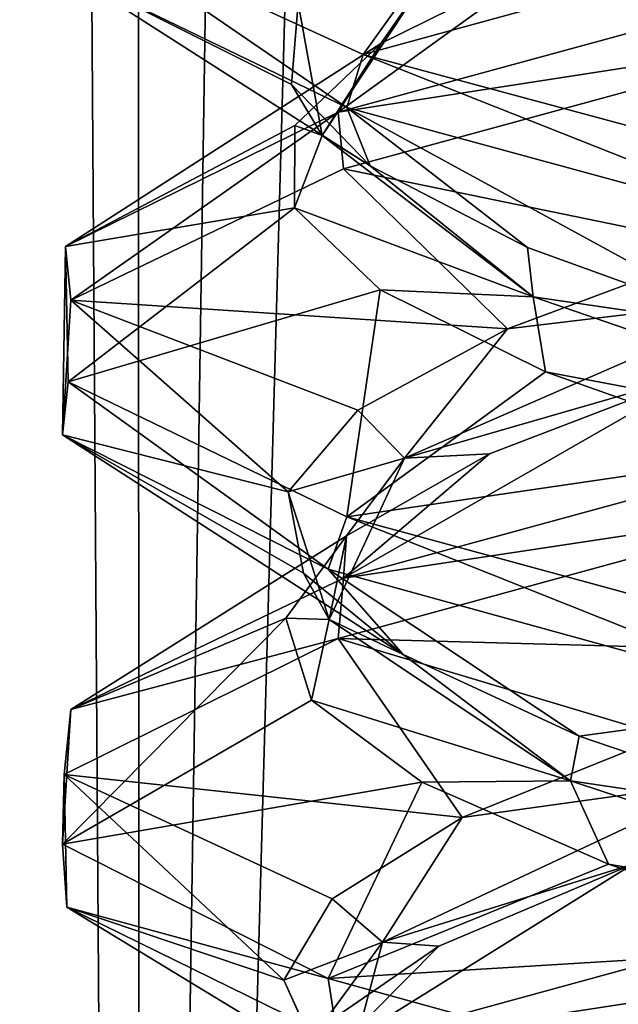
# Model space of a CAD drawing. Header units: millimetres. Extents: x -36.5 to 36.5, y -8.8 to 41.6.
# Tile 69 of 256: x -1.5 to -0.9, y 1 to 2. Entities that reach past the tile are written whole.
import ezdxf

# ---------------------------------------------------------------- set-up
doc = ezdxf.new("R2010")
doc.units = ezdxf.units.MM
doc.header["$LTSCALE"] = 65.185185
for name, color, linetype in [('11', 7, 'CONTINUOUS'), ('12', 7, 'CONTINUOUS'), ('13', 7, 'CONTINUOUS'), ('166', 7, 'CONTINUOUS'), ('172', 7, 'CONTINUOUS'), ('173', 7, 'CONTINUOUS'), ('174', 7, 'CONTINUOUS'), ('184', 7, 'CONTINUOUS'), ('185', 7, 'CONTINUOUS'), ('186', 7, 'CONTINUOUS'), ('196', 7, 'CONTINUOUS'), ('197', 7, 'CONTINUOUS'), ('198', 7, 'CONTINUOUS'), ('217', 7, 'CONTINUOUS'), ('219', 7, 'CONTINUOUS'), ('23', 7, 'CONTINUOUS'), ('24', 7, 'CONTINUOUS'), ('25', 7, 'CONTINUOUS'), ('35', 7, 'CONTINUOUS'), ('36', 7, 'CONTINUOUS'), ('37', 7, 'CONTINUOUS'), ('5', 7, 'CONTINUOUS'), ('548', 7, 'CONTINUOUS'), ('553', 7, 'CONTINUOUS'), ('56', 7, 'CONTINUOUS'), ('58', 7, 'CONTINUOUS')]:
    doc.layers.add(name, color=color, linetype=linetype)

msp = doc.modelspace()

# ---------------------------------------------------------------- linework, layer by layer
at = {"layer": '11', "color": 7, "linetype": 'Continuous'}
for points in [[(-1.1712, 0.9148, 11.9372), (-0.6531, 1.0566, 12.3504), (-0.8561, 1.111, 11.8823), (-1.1712, 0.9148, 11.9372)], [(-1.0638, 1.0233, 11.6161), (-1.1712, 0.9148, 11.9372), (-0.8561, 1.111, 11.8823), (-1.0638, 1.0233, 11.6161)], [(-1.1913, 0.9356, 11.3035), (-1.1712, 0.9148, 11.9372), (-1.0638, 1.0233, 11.6161), (-1.1913, 0.9356, 11.3035)]]:
    msp.add_3dface(points, dxfattribs=at)
at = {"layer": '12', "color": 7, "linetype": 'Continuous'}
for points in [[(-1.0386, 1.1609, 11.6577), (-0.7564, 1.2002, 11.9229), (-0.8224, 1.248, 11.9137), (-1.0386, 1.1609, 11.6577)], [(-1.124, 1.0278, 11.4008), (-0.8561, 1.111, 11.8823), (-0.7564, 1.2002, 11.9229), (-1.124, 1.0278, 11.4008)], [(-1.124, 1.0278, 11.4008), (-0.7564, 1.2002, 11.9229), (-1.0386, 1.1609, 11.6577), (-1.124, 1.0278, 11.4008)], [(-1.1777, 1.0739, 11.3528), (-1.124, 1.0278, 11.4008), (-1.0386, 1.1609, 11.6577), (-1.1777, 1.0739, 11.3528)], [(-1.0638, 1.0233, 11.6161), (-0.8561, 1.111, 11.8823), (-1.124, 1.0278, 11.4008), (-1.0638, 1.0233, 11.6161)], [(-1.2292, 0.9869, 11.0217), (-1.124, 1.0278, 11.4008), (-1.1777, 1.0739, 11.3528), (-1.2292, 0.9869, 11.0217)], [(-1.1697, 0.8554, 10.7639), (-1.124, 1.0278, 11.4008), (-1.2292, 0.9869, 11.0217), (-1.1697, 0.8554, 10.7639)], [(-1.1913, 0.9356, 11.3035), (-1.0638, 1.0233, 11.6161), (-1.124, 1.0278, 11.4008), (-1.1913, 0.9356, 11.3035)], [(-1.1697, 0.8554, 10.7639), (-1.1913, 0.9356, 11.3035), (-1.124, 1.0278, 11.4008), (-1.1697, 0.8554, 10.7639)], [(-1.1894, 0.8998, 10.689), (-1.1697, 0.8554, 10.7639), (-1.2292, 0.9869, 11.0217), (-1.1894, 0.8998, 10.689)]]:
    msp.add_3dface(points, dxfattribs=at)
at = {"layer": '13', "color": 7, "linetype": 'Continuous'}
for points in [[(-0.6531, 1.4941, 12.3504), (-1.1712, 1.3523, 11.9372), (-0.5452, 1.335, 12.1019), (-0.6531, 1.4941, 12.3504)], [(-1.1712, 1.3523, 11.9372), (-1.4644, 1.207, 11.3249), (-1.0386, 1.1609, 11.6577), (-1.1712, 1.3523, 11.9372)], [(-1.1712, 1.3523, 11.9372), (-1.0386, 1.1609, 11.6577), (-0.8224, 1.248, 11.9137), (-1.1712, 1.3523, 11.9372)], [(-1.1712, 1.3523, 11.9372), (-0.8224, 1.248, 11.9137), (-0.5452, 1.335, 12.1019), (-1.1712, 1.3523, 11.9372)], [(-1.4644, 1.207, 11.3249), (-1.4613, 1.065, 10.6615), (-1.2292, 0.9869, 11.0217), (-1.4644, 1.207, 11.3249)], [(-1.4644, 1.207, 11.3249), (-1.2292, 0.9869, 11.0217), (-1.1777, 1.0739, 11.3528), (-1.4644, 1.207, 11.3249)], [(-1.4644, 1.207, 11.3249), (-1.1777, 1.0739, 11.3528), (-1.0386, 1.1609, 11.6577), (-1.4644, 1.207, 11.3249)], [(-1.4613, 1.065, 10.6615), (-1.1716, 0.9228, 10.0634), (-1.1894, 0.8998, 10.689), (-1.4613, 1.065, 10.6615)], [(-1.4613, 1.065, 10.6615), (-1.1894, 0.8998, 10.689), (-1.2292, 0.9869, 11.0217), (-1.4613, 1.065, 10.6615)]]:
    msp.add_3dface(points, dxfattribs=at)
at = {"layer": '166', "color": 7, "linetype": 'Continuous'}
for points in [[(-1.1621, 1.9196, -11.9484), (-1.46, 2.0639, -11.3439), (-1.4467, 2.1149, -11.3962), (-1.1621, 1.9196, -11.9484)], [(-1.1447, 1.9763, -11.9693), (-1.1621, 1.9196, -11.9484), (-1.4467, 2.1149, -11.3962), (-1.1447, 1.9763, -11.9693)], [(-1.1714, 1.9148, -10.063), (-0.646, 1.9958, -9.6462), (-0.6397, 2.0598, -9.6432), (-1.1714, 1.9148, -10.063)], [(-1.1657, 1.8542, -10.056), (-0.646, 1.9958, -9.6462), (-1.1714, 1.9148, -10.063), (-1.1657, 1.8542, -10.056)], [(-0.6476, 1.7796, -12.353), (-1.1621, 1.9196, -11.9484), (-1.1447, 1.9763, -11.9693), (-0.6476, 1.7796, -12.353)], [(-0.6278, 1.8375, -12.3623), (-0.6476, 1.7796, -12.353), (-1.1447, 1.9763, -11.9693), (-0.6278, 1.8375, -12.3623)], [(-1.4629, 1.771, -10.6682), (-1.457, 1.7139, -10.6435), (-1.1714, 1.9148, -10.063), (-1.4629, 1.771, -10.6682)], [(-1.457, 1.7139, -10.6435), (-1.1657, 1.8542, -10.056), (-1.1714, 1.9148, -10.063), (-1.457, 1.7139, -10.6435)], [(-1.4662, 1.5698, -11.3165), (-1.457, 1.7139, -10.6435), (-1.4629, 1.771, -10.6682), (-1.4662, 1.5698, -11.3165)], [(-1.4601, 1.6264, -11.3438), (-1.4662, 1.5698, -11.3165), (-1.4629, 1.771, -10.6682), (-1.4601, 1.6264, -11.3438)], [(-1.1821, 1.4264, -11.9233), (-1.4662, 1.5698, -11.3165), (-1.4601, 1.6264, -11.3438), (-1.1821, 1.4264, -11.9233)], [(-1.1621, 1.4821, -11.9484), (-1.1821, 1.4264, -11.9233), (-1.4601, 1.6264, -11.3438), (-1.1621, 1.4821, -11.9484)], [(-1.1657, 1.4167, -10.056), (-0.6531, 1.4941, -9.6496), (-0.646, 1.5583, -9.6462), (-1.1657, 1.4167, -10.056)], [(-1.1712, 1.3523, -10.0628), (-0.6531, 1.4941, -9.6496), (-1.1657, 1.4167, -10.056), (-1.1712, 1.3523, -10.0628)], [(-0.66, 1.2825, -12.347), (-1.1821, 1.4264, -11.9233), (-1.1621, 1.4821, -11.9484), (-0.66, 1.2825, -12.347)], [(-0.6476, 1.3421, -12.353), (-0.66, 1.2825, -12.347), (-1.1621, 1.4821, -11.9484), (-0.6476, 1.3421, -12.353)], [(-1.457, 1.2764, -10.6435), (-1.1712, 1.3523, -10.0628), (-1.1657, 1.4167, -10.056), (-1.457, 1.2764, -10.6435)], [(-1.4644, 1.207, -10.6751), (-1.1712, 1.3523, -10.0628), (-1.457, 1.2764, -10.6435), (-1.4644, 1.207, -10.6751)], [(-1.4662, 1.1323, -11.3165), (-1.4644, 1.207, -10.6751), (-1.457, 1.2764, -10.6435), (-1.4662, 1.1323, -11.3165)], [(-1.4613, 1.065, -11.3385), (-1.4644, 1.207, -10.6751), (-1.4662, 1.1323, -11.3165), (-1.4613, 1.065, -11.3385)], [(-1.1821, 0.9889, -11.9233), (-1.4613, 1.065, -11.3385), (-1.4662, 1.1323, -11.3165), (-1.1821, 0.9889, -11.9233)], [(-1.1716, 0.9228, -11.9366), (-1.4613, 1.065, -11.3385), (-1.1821, 0.9889, -11.9233), (-1.1716, 0.9228, -11.9366)], [(-0.6531, 1.0566, -9.6496), (-1.1712, 0.9148, -10.0628), (-0.6474, 0.9954, -9.6469), (-0.6531, 1.0566, -9.6496)], [(-0.6474, 0.9954, -9.6469), (-1.1712, 0.9148, -10.0628), (-1.1788, 0.8497, -10.0724), (-0.6474, 0.9954, -9.6469)], [(-0.66, 0.845, -12.347), (-1.1716, 0.9228, -11.9366), (-1.1821, 0.9889, -11.9233), (-0.66, 0.845, -12.347)]]:
    msp.add_3dface(points, dxfattribs=at)
at = {"layer": '172', "color": 7, "linetype": 'Continuous'}
for points in [[(-1.1712, 0.9148, -10.0628), (-0.6531, 1.0566, -9.6496), (-0.8561, 1.111, -10.1177), (-1.1712, 0.9148, -10.0628)], [(-1.0638, 1.0233, -10.3839), (-1.1712, 0.9148, -10.0628), (-0.8561, 1.111, -10.1177), (-1.0638, 1.0233, -10.3839)], [(-1.1913, 0.9356, -10.6965), (-1.1712, 0.9148, -10.0628), (-1.0638, 1.0233, -10.3839), (-1.1913, 0.9356, -10.6965)]]:
    msp.add_3dface(points, dxfattribs=at)
at = {"layer": '173', "color": 7, "linetype": 'Continuous'}
for points in [[(-1.0386, 1.1609, -10.3423), (-0.7564, 1.2002, -10.0771), (-0.8224, 1.248, -10.0863), (-1.0386, 1.1609, -10.3423)], [(-1.124, 1.0278, -10.5992), (-0.8561, 1.111, -10.1177), (-0.7564, 1.2002, -10.0771), (-1.124, 1.0278, -10.5992)], [(-1.124, 1.0278, -10.5992), (-0.7564, 1.2002, -10.0771), (-1.0386, 1.1609, -10.3423), (-1.124, 1.0278, -10.5992)], [(-1.1777, 1.0739, -10.6472), (-1.124, 1.0278, -10.5992), (-1.0386, 1.1609, -10.3423), (-1.1777, 1.0739, -10.6472)], [(-1.0638, 1.0233, -10.3839), (-0.8561, 1.111, -10.1177), (-1.124, 1.0278, -10.5992), (-1.0638, 1.0233, -10.3839)], [(-1.2292, 0.9869, -10.9783), (-1.124, 1.0278, -10.5992), (-1.1777, 1.0739, -10.6472), (-1.2292, 0.9869, -10.9783)], [(-1.1697, 0.8554, -11.2361), (-1.124, 1.0278, -10.5992), (-1.2292, 0.9869, -10.9783), (-1.1697, 0.8554, -11.2361)], [(-1.1913, 0.9356, -10.6965), (-1.0638, 1.0233, -10.3839), (-1.124, 1.0278, -10.5992), (-1.1913, 0.9356, -10.6965)], [(-1.1697, 0.8554, -11.2361), (-1.1913, 0.9356, -10.6965), (-1.124, 1.0278, -10.5992), (-1.1697, 0.8554, -11.2361)], [(-1.1894, 0.8998, -11.311), (-1.1697, 0.8554, -11.2361), (-1.2292, 0.9869, -10.9783), (-1.1894, 0.8998, -11.311)]]:
    msp.add_3dface(points, dxfattribs=at)
at = {"layer": '174', "color": 7, "linetype": 'Continuous'}
for points in [[(-0.6531, 1.4941, -9.6496), (-1.1712, 1.3523, -10.0628), (-0.5452, 1.335, -9.8981), (-0.6531, 1.4941, -9.6496)], [(-1.1712, 1.3523, -10.0628), (-1.4644, 1.207, -10.6751), (-1.0386, 1.1609, -10.3423), (-1.1712, 1.3523, -10.0628)], [(-1.1712, 1.3523, -10.0628), (-1.0386, 1.1609, -10.3423), (-0.8224, 1.248, -10.0863), (-1.1712, 1.3523, -10.0628)], [(-1.1712, 1.3523, -10.0628), (-0.8224, 1.248, -10.0863), (-0.5452, 1.335, -9.8981), (-1.1712, 1.3523, -10.0628)], [(-1.4644, 1.207, -10.6751), (-1.4613, 1.065, -11.3385), (-1.2292, 0.9869, -10.9783), (-1.4644, 1.207, -10.6751)], [(-1.4644, 1.207, -10.6751), (-1.2292, 0.9869, -10.9783), (-1.1777, 1.0739, -10.6472), (-1.4644, 1.207, -10.6751)], [(-1.4644, 1.207, -10.6751), (-1.1777, 1.0739, -10.6472), (-1.0386, 1.1609, -10.3423), (-1.4644, 1.207, -10.6751)], [(-1.4613, 1.065, -11.3385), (-1.1716, 0.9228, -11.9366), (-1.1894, 0.8998, -11.311), (-1.4613, 1.065, -11.3385)], [(-1.4613, 1.065, -11.3385), (-1.1894, 0.8998, -11.311), (-1.2292, 0.9869, -10.9783), (-1.4613, 1.065, -11.3385)]]:
    msp.add_3dface(points, dxfattribs=at)
at = {"layer": '184', "color": 7, "linetype": 'Continuous'}
for points in [[(-1.1657, 1.4167, -10.056), (-0.646, 1.5583, -9.6462), (-0.7807, 1.6372, -10.0504), (-1.1657, 1.4167, -10.056)], [(-1.0096, 1.5495, -10.2986), (-1.1657, 1.4167, -10.056), (-0.7807, 1.6372, -10.0504), (-1.0096, 1.5495, -10.2986)], [(-1.1624, 1.4618, -10.5997), (-1.1657, 1.4167, -10.056), (-1.0096, 1.5495, -10.2986), (-1.1624, 1.4618, -10.5997)], [(-1.457, 1.2764, -10.6435), (-1.1657, 1.4167, -10.056), (-1.1624, 1.4618, -10.5997), (-1.457, 1.2764, -10.6435)], [(-1.2274, 1.3741, -10.931), (-1.457, 1.2764, -10.6435), (-1.1624, 1.4618, -10.5997), (-1.2274, 1.3741, -10.931)], [(-1.4662, 1.1323, -11.3165), (-1.457, 1.2764, -10.6435), (-1.2274, 1.3741, -10.931), (-1.4662, 1.1323, -11.3165)], [(-1.1999, 1.2864, -11.2675), (-1.4662, 1.1323, -11.3165), (-1.2274, 1.3741, -10.931), (-1.1999, 1.2864, -11.2675)], [(-1.0819, 1.1987, -11.5838), (-1.4662, 1.1323, -11.3165), (-1.1999, 1.2864, -11.2675), (-1.0819, 1.1987, -11.5838)], [(-1.1821, 0.9889, -11.9233), (-1.4662, 1.1323, -11.3165), (-1.0819, 1.1987, -11.5838), (-1.1821, 0.9889, -11.9233)], [(-0.8823, 1.111, -11.8561), (-1.1821, 0.9889, -11.9233), (-1.0819, 1.1987, -11.5838), (-0.8823, 1.111, -11.8561)], [(-0.6161, 1.0233, -12.0638), (-1.1821, 0.9889, -11.9233), (-0.8823, 1.111, -11.8561), (-0.6161, 1.0233, -12.0638)], [(-0.66, 0.845, -12.347), (-1.1821, 0.9889, -11.9233), (-0.6161, 1.0233, -12.0638), (-0.66, 0.845, -12.347)]]:
    msp.add_3dface(points, dxfattribs=at)
at = {"layer": '185', "color": 7, "linetype": 'Continuous'}
for points in [[(-0.9903, 1.6831, -10.2715), (-0.7052, 1.7175, -10.0374), (-0.7568, 1.7702, -10.0312), (-0.9903, 1.6831, -10.2715)], [(-1.1005, 1.5451, -10.5388), (-0.7807, 1.6372, -10.0504), (-0.7052, 1.7175, -10.0374), (-1.1005, 1.5451, -10.5388)], [(-1.1005, 1.5451, -10.5388), (-0.7052, 1.7175, -10.0374), (-0.9903, 1.6831, -10.2715), (-1.1005, 1.5451, -10.5388)], [(-1.1502, 1.5961, -10.566), (-1.1005, 1.5451, -10.5388), (-0.9903, 1.6831, -10.2715), (-1.1502, 1.5961, -10.566)], [(-1.0096, 1.5495, -10.2986), (-0.7807, 1.6372, -10.0504), (-1.1005, 1.5451, -10.5388), (-1.0096, 1.5495, -10.2986)], [(-1.2247, 1.5091, -10.8927), (-1.1005, 1.5451, -10.5388), (-1.1502, 1.5961, -10.566), (-1.2247, 1.5091, -10.8927)], [(-1.1624, 1.4618, -10.5997), (-1.0096, 1.5495, -10.2986), (-1.1005, 1.5451, -10.5388), (-1.1624, 1.4618, -10.5997)], [(-1.1808, 1.3726, -11.1722), (-1.1005, 1.5451, -10.5388), (-1.2247, 1.5091, -10.8927), (-1.1808, 1.3726, -11.1722)], [(-1.1808, 1.3726, -11.1722), (-1.1624, 1.4618, -10.5997), (-1.1005, 1.5451, -10.5388), (-1.1808, 1.3726, -11.1722)], [(-1.2082, 1.422, -11.2274), (-1.1808, 1.3726, -11.1722), (-1.2247, 1.5091, -10.8927), (-1.2082, 1.422, -11.2274)], [(-1.2274, 1.3741, -10.931), (-1.1624, 1.4618, -10.5997), (-1.1808, 1.3726, -11.1722), (-1.2274, 1.3741, -10.931)], [(-1.1019, 1.335, -11.5452), (-1.1808, 1.3726, -11.1722), (-1.2082, 1.422, -11.2274), (-1.1019, 1.335, -11.5452)], [(-1.1999, 1.2864, -11.2675), (-1.2274, 1.3741, -10.931), (-1.1808, 1.3726, -11.1722), (-1.1999, 1.2864, -11.2675)], [(-0.9229, 1.2002, -11.7564), (-1.1999, 1.2864, -11.2675), (-1.1808, 1.3726, -11.1722), (-0.9229, 1.2002, -11.7564)], [(-0.9229, 1.2002, -11.7564), (-1.1808, 1.3726, -11.1722), (-1.1019, 1.335, -11.5452), (-0.9229, 1.2002, -11.7564)], [(-0.9137, 1.248, -11.8224), (-0.9229, 1.2002, -11.7564), (-1.1019, 1.335, -11.5452), (-0.9137, 1.248, -11.8224)], [(-1.0819, 1.1987, -11.5838), (-1.1999, 1.2864, -11.2675), (-0.9229, 1.2002, -11.7564), (-1.0819, 1.1987, -11.5838)], [(-0.6577, 1.1609, -12.0386), (-0.9229, 1.2002, -11.7564), (-0.9137, 1.248, -11.8224), (-0.6577, 1.1609, -12.0386)], [(-0.8823, 1.111, -11.8561), (-1.0819, 1.1987, -11.5838), (-0.9229, 1.2002, -11.7564), (-0.8823, 1.111, -11.8561)], [(-0.4008, 1.0278, -12.124), (-0.8823, 1.111, -11.8561), (-0.9229, 1.2002, -11.7564), (-0.4008, 1.0278, -12.124)], [(-0.4008, 1.0278, -12.124), (-0.9229, 1.2002, -11.7564), (-0.6577, 1.1609, -12.0386), (-0.4008, 1.0278, -12.124)], [(-0.6161, 1.0233, -12.0638), (-0.8823, 1.111, -11.8561), (-0.4008, 1.0278, -12.124), (-0.6161, 1.0233, -12.0638)]]:
    msp.add_3dface(points, dxfattribs=at)
at = {"layer": '186', "color": 7, "linetype": 'Continuous'}
for points in [[(-0.646, 1.9958, -9.6462), (-1.1657, 1.8542, -10.056), (-0.7568, 1.7702, -10.0312), (-0.646, 1.9958, -9.6462)], [(-1.1657, 1.8542, -10.056), (-1.457, 1.7139, -10.6435), (-0.9903, 1.6831, -10.2715), (-1.1657, 1.8542, -10.056)], [(-1.1657, 1.8542, -10.056), (-0.9903, 1.6831, -10.2715), (-0.7568, 1.7702, -10.0312), (-1.1657, 1.8542, -10.056)], [(-1.457, 1.7139, -10.6435), (-1.4662, 1.5698, -11.3165), (-1.2247, 1.5091, -10.8927), (-1.457, 1.7139, -10.6435)], [(-1.457, 1.7139, -10.6435), (-1.2247, 1.5091, -10.8927), (-1.1502, 1.5961, -10.566), (-1.457, 1.7139, -10.6435)], [(-1.457, 1.7139, -10.6435), (-1.1502, 1.5961, -10.566), (-0.9903, 1.6831, -10.2715), (-1.457, 1.7139, -10.6435)], [(-1.4662, 1.5698, -11.3165), (-1.1821, 1.4264, -11.9233), (-1.1019, 1.335, -11.5452), (-1.4662, 1.5698, -11.3165)], [(-1.4662, 1.5698, -11.3165), (-1.1019, 1.335, -11.5452), (-1.2082, 1.422, -11.2274), (-1.4662, 1.5698, -11.3165)], [(-1.4662, 1.5698, -11.3165), (-1.2082, 1.422, -11.2274), (-1.2247, 1.5091, -10.8927), (-1.4662, 1.5698, -11.3165)], [(-1.1821, 1.4264, -11.9233), (-0.66, 1.2825, -12.347), (-0.9137, 1.248, -11.8224), (-1.1821, 1.4264, -11.9233)], [(-1.1821, 1.4264, -11.9233), (-0.9137, 1.248, -11.8224), (-1.1019, 1.335, -11.5452), (-1.1821, 1.4264, -11.9233)], [(-0.66, 1.2825, -12.347), (-0.6577, 1.1609, -12.0386), (-0.9137, 1.248, -11.8224), (-0.66, 1.2825, -12.347)]]:
    msp.add_3dface(points, dxfattribs=at)
at = {"layer": '196', "color": 7, "linetype": 'Continuous'}
for points in [[(-1.1714, 1.9148, -10.063), (-0.6397, 2.0598, -9.6432), (-0.9486, 2.0757, -10.218), (-1.1714, 1.9148, -10.063)], [(-1.1255, 1.988, -10.5055), (-1.1714, 1.9148, -10.063), (-0.9486, 2.0757, -10.218), (-1.1255, 1.988, -10.5055)], [(-1.4629, 1.771, -10.6682), (-1.1714, 1.9148, -10.063), (-1.1255, 1.988, -10.5055), (-1.4629, 1.771, -10.6682)], [(-1.2176, 1.9003, -10.8304), (-1.4629, 1.771, -10.6682), (-1.1255, 1.988, -10.5055), (-1.2176, 1.9003, -10.8304)], [(-1.2178, 1.8126, -11.168), (-1.4629, 1.771, -10.6682), (-1.2176, 1.9003, -10.8304), (-1.2178, 1.8126, -11.168)], [(-1.4601, 1.6264, -11.3438), (-1.4629, 1.771, -10.6682), (-1.2178, 1.8126, -11.168), (-1.4601, 1.6264, -11.3438)], [(-1.1262, 1.7249, -11.493), (-1.4601, 1.6264, -11.3438), (-1.2178, 1.8126, -11.168), (-1.1262, 1.7249, -11.493)], [(-1.1621, 1.4821, -11.9484), (-1.4601, 1.6264, -11.3438), (-1.1262, 1.7249, -11.493), (-1.1621, 1.4821, -11.9484)], [(-0.9496, 1.6372, -11.7807), (-1.1621, 1.4821, -11.9484), (-1.1262, 1.7249, -11.493), (-0.9496, 1.6372, -11.7807)], [(-0.7014, 1.5495, -12.0096), (-1.1621, 1.4821, -11.9484), (-0.9496, 1.6372, -11.7807), (-0.7014, 1.5495, -12.0096)], [(-0.6476, 1.3421, -12.353), (-1.1621, 1.4821, -11.9484), (-0.7014, 1.5495, -12.0096), (-0.6476, 1.3421, -12.353)]]:
    msp.add_3dface(points, dxfattribs=at)
at = {"layer": '197', "color": 7, "linetype": 'Continuous'}
for points in [[(-1.1255, 1.988, -10.5055), (-0.9486, 2.0757, -10.218), (-1.0739, 2.0624, -10.4797), (-1.1255, 1.988, -10.5055)], [(-1.1884, 1.8899, -11.1079), (-1.0739, 2.0624, -10.4797), (-1.2142, 2.0313, -10.8076), (-1.1884, 1.8899, -11.1079)], [(-1.1884, 1.8899, -11.1079), (-1.1255, 1.988, -10.5055), (-1.0739, 2.0624, -10.4797), (-1.1884, 1.8899, -11.1079)], [(-1.2211, 1.9442, -11.1426), (-1.1884, 1.8899, -11.1079), (-1.2142, 2.0313, -10.8076), (-1.2211, 1.9442, -11.1426)], [(-1.2176, 1.9003, -10.8304), (-1.1255, 1.988, -10.5055), (-1.1884, 1.8899, -11.1079), (-1.2176, 1.9003, -10.8304)], [(-1.1372, 1.8572, -11.467), (-1.1884, 1.8899, -11.1079), (-1.2211, 1.9442, -11.1426), (-1.1372, 1.8572, -11.467)], [(-1.2178, 1.8126, -11.168), (-1.2176, 1.9003, -10.8304), (-1.1884, 1.8899, -11.1079), (-1.2178, 1.8126, -11.168)], [(-0.9626, 1.7175, -11.7052), (-1.2178, 1.8126, -11.168), (-1.1884, 1.8899, -11.1079), (-0.9626, 1.7175, -11.7052)], [(-0.9626, 1.7175, -11.7052), (-1.1884, 1.8899, -11.1079), (-1.1372, 1.8572, -11.467), (-0.9626, 1.7175, -11.7052)], [(-0.9688, 1.7702, -11.7568), (-0.9626, 1.7175, -11.7052), (-1.1372, 1.8572, -11.467), (-0.9688, 1.7702, -11.7568)], [(-1.1262, 1.7249, -11.493), (-1.2178, 1.8126, -11.168), (-0.9626, 1.7175, -11.7052), (-1.1262, 1.7249, -11.493)], [(-0.7285, 1.6831, -11.9903), (-0.9626, 1.7175, -11.7052), (-0.9688, 1.7702, -11.7568), (-0.7285, 1.6831, -11.9903)], [(-0.9496, 1.6372, -11.7807), (-1.1262, 1.7249, -11.493), (-0.9626, 1.7175, -11.7052), (-0.9496, 1.6372, -11.7807)], [(-0.4612, 1.5451, -12.1005), (-0.9496, 1.6372, -11.7807), (-0.9626, 1.7175, -11.7052), (-0.4612, 1.5451, -12.1005)], [(-0.4612, 1.5451, -12.1005), (-0.9626, 1.7175, -11.7052), (-0.7285, 1.6831, -11.9903), (-0.4612, 1.5451, -12.1005)], [(-0.7014, 1.5495, -12.0096), (-0.9496, 1.6372, -11.7807), (-0.4612, 1.5451, -12.1005), (-0.7014, 1.5495, -12.0096)]]:
    msp.add_3dface(points, dxfattribs=at)
at = {"layer": '198', "color": 7, "linetype": 'Continuous'}
for points in [[(-1.46, 2.0639, -11.3439), (-1.1621, 1.9196, -11.9484), (-1.1372, 1.8572, -11.467), (-1.46, 2.0639, -11.3439)], [(-1.46, 2.0639, -11.3439), (-1.1372, 1.8572, -11.467), (-1.2211, 1.9442, -11.1426), (-1.46, 2.0639, -11.3439)], [(-1.46, 2.0639, -11.3439), (-1.2211, 1.9442, -11.1426), (-1.2142, 2.0313, -10.8076), (-1.46, 2.0639, -11.3439)], [(-1.1621, 1.9196, -11.9484), (-0.6476, 1.7796, -12.353), (-0.7285, 1.6831, -11.9903), (-1.1621, 1.9196, -11.9484)], [(-1.1621, 1.9196, -11.9484), (-0.7285, 1.6831, -11.9903), (-0.9688, 1.7702, -11.7568), (-1.1621, 1.9196, -11.9484)], [(-1.1621, 1.9196, -11.9484), (-0.9688, 1.7702, -11.7568), (-1.1372, 1.8572, -11.467), (-1.1621, 1.9196, -11.9484)]]:
    msp.add_3dface(points, dxfattribs=at)
at = {"layer": '217', "color": 7, "linetype": 'Continuous'}
for points in [[(-1.1447, 1.9763, -11.9693), (-1.4467, 2.1149, -11.3962), (-1.0106, 2.1634, -11.7001), (-1.1447, 1.9763, -11.9693)], [(-0.782, 2.0757, -11.9486), (-1.1447, 1.9763, -11.9693), (-1.0106, 2.1634, -11.7001), (-0.782, 2.0757, -11.9486)], [(-0.6278, 1.8375, -12.3623), (-1.1447, 1.9763, -11.9693), (-0.782, 2.0757, -11.9486), (-0.6278, 1.8375, -12.3623)]]:
    msp.add_3dface(points, dxfattribs=at)
at = {"layer": '219', "color": 7, "linetype": 'Continuous'}
msp.add_3dface([(-0.6474, 0.9954, -9.6469), (-1.1788, 0.8497, -10.0724), (-0.6206, 0.8128, -9.9388), (-0.6474, 0.9954, -9.6469)], dxfattribs=at)
at = {"layer": '23', "color": 7, "linetype": 'Continuous'}
for points in [[(-1.1657, 1.4167, 11.944), (-0.646, 1.5583, 12.3538), (-0.7807, 1.6372, 11.9496), (-1.1657, 1.4167, 11.944)], [(-1.0096, 1.5495, 11.7014), (-1.1657, 1.4167, 11.944), (-0.7807, 1.6372, 11.9496), (-1.0096, 1.5495, 11.7014)], [(-1.1624, 1.4618, 11.4003), (-1.1657, 1.4167, 11.944), (-1.0096, 1.5495, 11.7014), (-1.1624, 1.4618, 11.4003)], [(-1.457, 1.2764, 11.3565), (-1.1657, 1.4167, 11.944), (-1.1624, 1.4618, 11.4003), (-1.457, 1.2764, 11.3565)], [(-1.2274, 1.3741, 11.069), (-1.457, 1.2764, 11.3565), (-1.1624, 1.4618, 11.4003), (-1.2274, 1.3741, 11.069)], [(-1.4662, 1.1323, 10.6835), (-1.457, 1.2764, 11.3565), (-1.2274, 1.3741, 11.069), (-1.4662, 1.1323, 10.6835)], [(-1.1999, 1.2864, 10.7325), (-1.4662, 1.1323, 10.6835), (-1.2274, 1.3741, 11.069), (-1.1999, 1.2864, 10.7325)], [(-1.0819, 1.1987, 10.4162), (-1.4662, 1.1323, 10.6835), (-1.1999, 1.2864, 10.7325), (-1.0819, 1.1987, 10.4162)], [(-1.1821, 0.9889, 10.0767), (-1.4662, 1.1323, 10.6835), (-1.0819, 1.1987, 10.4162), (-1.1821, 0.9889, 10.0767)], [(-0.8823, 1.111, 10.1439), (-1.1821, 0.9889, 10.0767), (-1.0819, 1.1987, 10.4162), (-0.8823, 1.111, 10.1439)], [(-0.6161, 1.0233, 9.9362), (-1.1821, 0.9889, 10.0767), (-0.8823, 1.111, 10.1439), (-0.6161, 1.0233, 9.9362)], [(-0.66, 0.845, 9.653), (-1.1821, 0.9889, 10.0767), (-0.6161, 1.0233, 9.9362), (-0.66, 0.845, 9.653)]]:
    msp.add_3dface(points, dxfattribs=at)
at = {"layer": '24', "color": 7, "linetype": 'Continuous'}
for points in [[(-0.9903, 1.6831, 11.7285), (-0.7052, 1.7175, 11.9626), (-0.7568, 1.7702, 11.9688), (-0.9903, 1.6831, 11.7285)], [(-1.1005, 1.5451, 11.4612), (-0.7807, 1.6372, 11.9496), (-0.7052, 1.7175, 11.9626), (-1.1005, 1.5451, 11.4612)], [(-1.1005, 1.5451, 11.4612), (-0.7052, 1.7175, 11.9626), (-0.9903, 1.6831, 11.7285), (-1.1005, 1.5451, 11.4612)], [(-1.1502, 1.5961, 11.434), (-1.1005, 1.5451, 11.4612), (-0.9903, 1.6831, 11.7285), (-1.1502, 1.5961, 11.434)], [(-1.0096, 1.5495, 11.7014), (-0.7807, 1.6372, 11.9496), (-1.1005, 1.5451, 11.4612), (-1.0096, 1.5495, 11.7014)], [(-1.2247, 1.5091, 11.1073), (-1.1005, 1.5451, 11.4612), (-1.1502, 1.5961, 11.434), (-1.2247, 1.5091, 11.1073)], [(-1.1624, 1.4618, 11.4003), (-1.0096, 1.5495, 11.7014), (-1.1005, 1.5451, 11.4612), (-1.1624, 1.4618, 11.4003)], [(-1.1808, 1.3726, 10.8278), (-1.1005, 1.5451, 11.4612), (-1.2247, 1.5091, 11.1073), (-1.1808, 1.3726, 10.8278)], [(-1.1808, 1.3726, 10.8278), (-1.1624, 1.4618, 11.4003), (-1.1005, 1.5451, 11.4612), (-1.1808, 1.3726, 10.8278)], [(-1.2082, 1.422, 10.7726), (-1.1808, 1.3726, 10.8278), (-1.2247, 1.5091, 11.1073), (-1.2082, 1.422, 10.7726)], [(-1.2274, 1.3741, 11.069), (-1.1624, 1.4618, 11.4003), (-1.1808, 1.3726, 10.8278), (-1.2274, 1.3741, 11.069)], [(-1.1019, 1.335, 10.4548), (-1.1808, 1.3726, 10.8278), (-1.2082, 1.422, 10.7726), (-1.1019, 1.335, 10.4548)], [(-1.1999, 1.2864, 10.7325), (-1.2274, 1.3741, 11.069), (-1.1808, 1.3726, 10.8278), (-1.1999, 1.2864, 10.7325)], [(-0.9229, 1.2002, 10.2436), (-1.1999, 1.2864, 10.7325), (-1.1808, 1.3726, 10.8278), (-0.9229, 1.2002, 10.2436)], [(-0.9229, 1.2002, 10.2436), (-1.1808, 1.3726, 10.8278), (-1.1019, 1.335, 10.4548), (-0.9229, 1.2002, 10.2436)], [(-0.9137, 1.248, 10.1776), (-0.9229, 1.2002, 10.2436), (-1.1019, 1.335, 10.4548), (-0.9137, 1.248, 10.1776)], [(-1.0819, 1.1987, 10.4162), (-1.1999, 1.2864, 10.7325), (-0.9229, 1.2002, 10.2436), (-1.0819, 1.1987, 10.4162)], [(-0.6577, 1.1609, 9.9614), (-0.9229, 1.2002, 10.2436), (-0.9137, 1.248, 10.1776), (-0.6577, 1.1609, 9.9614)], [(-0.8823, 1.111, 10.1439), (-1.0819, 1.1987, 10.4162), (-0.9229, 1.2002, 10.2436), (-0.8823, 1.111, 10.1439)], [(-0.4008, 1.0278, 9.876), (-0.8823, 1.111, 10.1439), (-0.9229, 1.2002, 10.2436), (-0.4008, 1.0278, 9.876)], [(-0.4008, 1.0278, 9.876), (-0.9229, 1.2002, 10.2436), (-0.6577, 1.1609, 9.9614), (-0.4008, 1.0278, 9.876)], [(-0.6161, 1.0233, 9.9362), (-0.8823, 1.111, 10.1439), (-0.4008, 1.0278, 9.876), (-0.6161, 1.0233, 9.9362)]]:
    msp.add_3dface(points, dxfattribs=at)
at = {"layer": '25', "color": 7, "linetype": 'Continuous'}
for points in [[(-0.646, 1.9958, 12.3538), (-1.1657, 1.8542, 11.944), (-0.7568, 1.7702, 11.9688), (-0.646, 1.9958, 12.3538)], [(-1.1657, 1.8542, 11.944), (-1.457, 1.7139, 11.3565), (-0.9903, 1.6831, 11.7285), (-1.1657, 1.8542, 11.944)], [(-1.1657, 1.8542, 11.944), (-0.9903, 1.6831, 11.7285), (-0.7568, 1.7702, 11.9688), (-1.1657, 1.8542, 11.944)], [(-1.457, 1.7139, 11.3565), (-1.4662, 1.5698, 10.6835), (-1.2247, 1.5091, 11.1073), (-1.457, 1.7139, 11.3565)], [(-1.457, 1.7139, 11.3565), (-1.2247, 1.5091, 11.1073), (-1.1502, 1.5961, 11.434), (-1.457, 1.7139, 11.3565)], [(-1.457, 1.7139, 11.3565), (-1.1502, 1.5961, 11.434), (-0.9903, 1.6831, 11.7285), (-1.457, 1.7139, 11.3565)], [(-1.4662, 1.5698, 10.6835), (-1.1821, 1.4264, 10.0767), (-1.1019, 1.335, 10.4548), (-1.4662, 1.5698, 10.6835)], [(-1.4662, 1.5698, 10.6835), (-1.1019, 1.335, 10.4548), (-1.2082, 1.422, 10.7726), (-1.4662, 1.5698, 10.6835)], [(-1.4662, 1.5698, 10.6835), (-1.2082, 1.422, 10.7726), (-1.2247, 1.5091, 11.1073), (-1.4662, 1.5698, 10.6835)], [(-1.1821, 1.4264, 10.0767), (-0.66, 1.2825, 9.653), (-0.9137, 1.248, 10.1776), (-1.1821, 1.4264, 10.0767)], [(-1.1821, 1.4264, 10.0767), (-0.9137, 1.248, 10.1776), (-1.1019, 1.335, 10.4548), (-1.1821, 1.4264, 10.0767)], [(-0.66, 1.2825, 9.653), (-0.6577, 1.1609, 9.9614), (-0.9137, 1.248, 10.1776), (-0.66, 1.2825, 9.653)]]:
    msp.add_3dface(points, dxfattribs=at)
at = {"layer": '35', "color": 7, "linetype": 'Continuous'}
for points in [[(-1.1714, 1.9148, 11.937), (-0.6397, 2.0598, 12.3568), (-0.9486, 2.0757, 11.782), (-1.1714, 1.9148, 11.937)], [(-1.1255, 1.988, 11.4945), (-1.1714, 1.9148, 11.937), (-0.9486, 2.0757, 11.782), (-1.1255, 1.988, 11.4945)], [(-1.4629, 1.771, 11.3318), (-1.1714, 1.9148, 11.937), (-1.1255, 1.988, 11.4945), (-1.4629, 1.771, 11.3318)], [(-1.2176, 1.9003, 11.1696), (-1.4629, 1.771, 11.3318), (-1.1255, 1.988, 11.4945), (-1.2176, 1.9003, 11.1696)], [(-1.2178, 1.8126, 10.832), (-1.4629, 1.771, 11.3318), (-1.2176, 1.9003, 11.1696), (-1.2178, 1.8126, 10.832)], [(-1.4601, 1.6264, 10.6562), (-1.4629, 1.771, 11.3318), (-1.2178, 1.8126, 10.832), (-1.4601, 1.6264, 10.6562)], [(-1.1262, 1.7249, 10.507), (-1.4601, 1.6264, 10.6562), (-1.2178, 1.8126, 10.832), (-1.1262, 1.7249, 10.507)], [(-1.1621, 1.4821, 10.0516), (-1.4601, 1.6264, 10.6562), (-1.1262, 1.7249, 10.507), (-1.1621, 1.4821, 10.0516)], [(-0.9496, 1.6372, 10.2193), (-1.1621, 1.4821, 10.0516), (-1.1262, 1.7249, 10.507), (-0.9496, 1.6372, 10.2193)], [(-0.7014, 1.5495, 9.9904), (-1.1621, 1.4821, 10.0516), (-0.9496, 1.6372, 10.2193), (-0.7014, 1.5495, 9.9904)], [(-0.6476, 1.3421, 9.647), (-1.1621, 1.4821, 10.0516), (-0.7014, 1.5495, 9.9904), (-0.6476, 1.3421, 9.647)]]:
    msp.add_3dface(points, dxfattribs=at)
at = {"layer": '36', "color": 7, "linetype": 'Continuous'}
for points in [[(-1.1255, 1.988, 11.4945), (-0.9486, 2.0757, 11.782), (-1.0739, 2.0624, 11.5203), (-1.1255, 1.988, 11.4945)], [(-1.1884, 1.8899, 10.8921), (-1.0739, 2.0624, 11.5203), (-1.2142, 2.0313, 11.1924), (-1.1884, 1.8899, 10.8921)], [(-1.1884, 1.8899, 10.8921), (-1.1255, 1.988, 11.4945), (-1.0739, 2.0624, 11.5203), (-1.1884, 1.8899, 10.8921)], [(-1.2211, 1.9442, 10.8574), (-1.1884, 1.8899, 10.8921), (-1.2142, 2.0313, 11.1924), (-1.2211, 1.9442, 10.8574)], [(-1.2176, 1.9003, 11.1696), (-1.1255, 1.988, 11.4945), (-1.1884, 1.8899, 10.8921), (-1.2176, 1.9003, 11.1696)], [(-1.1372, 1.8572, 10.533), (-1.1884, 1.8899, 10.8921), (-1.2211, 1.9442, 10.8574), (-1.1372, 1.8572, 10.533)], [(-1.2178, 1.8126, 10.832), (-1.2176, 1.9003, 11.1696), (-1.1884, 1.8899, 10.8921), (-1.2178, 1.8126, 10.832)], [(-0.9626, 1.7175, 10.2948), (-1.2178, 1.8126, 10.832), (-1.1884, 1.8899, 10.8921), (-0.9626, 1.7175, 10.2948)], [(-0.9626, 1.7175, 10.2948), (-1.1884, 1.8899, 10.8921), (-1.1372, 1.8572, 10.533), (-0.9626, 1.7175, 10.2948)], [(-0.9688, 1.7702, 10.2432), (-0.9626, 1.7175, 10.2948), (-1.1372, 1.8572, 10.533), (-0.9688, 1.7702, 10.2432)], [(-1.1262, 1.7249, 10.507), (-1.2178, 1.8126, 10.832), (-0.9626, 1.7175, 10.2948), (-1.1262, 1.7249, 10.507)], [(-0.7285, 1.6831, 10.0097), (-0.9626, 1.7175, 10.2948), (-0.9688, 1.7702, 10.2432), (-0.7285, 1.6831, 10.0097)], [(-0.9496, 1.6372, 10.2193), (-1.1262, 1.7249, 10.507), (-0.9626, 1.7175, 10.2948), (-0.9496, 1.6372, 10.2193)], [(-0.4612, 1.5451, 9.8995), (-0.9496, 1.6372, 10.2193), (-0.9626, 1.7175, 10.2948), (-0.4612, 1.5451, 9.8995)], [(-0.4612, 1.5451, 9.8995), (-0.9626, 1.7175, 10.2948), (-0.7285, 1.6831, 10.0097), (-0.4612, 1.5451, 9.8995)], [(-0.7014, 1.5495, 9.9904), (-0.9496, 1.6372, 10.2193), (-0.4612, 1.5451, 9.8995), (-0.7014, 1.5495, 9.9904)]]:
    msp.add_3dface(points, dxfattribs=at)
at = {"layer": '37', "color": 7, "linetype": 'Continuous'}
for points in [[(-1.46, 2.0639, 10.6561), (-1.1621, 1.9196, 10.0516), (-1.1372, 1.8572, 10.533), (-1.46, 2.0639, 10.6561)], [(-1.46, 2.0639, 10.6561), (-1.1372, 1.8572, 10.533), (-1.2211, 1.9442, 10.8574), (-1.46, 2.0639, 10.6561)], [(-1.46, 2.0639, 10.6561), (-1.2211, 1.9442, 10.8574), (-1.2142, 2.0313, 11.1924), (-1.46, 2.0639, 10.6561)], [(-1.1621, 1.9196, 10.0516), (-0.6476, 1.7796, 9.647), (-0.7285, 1.6831, 10.0097), (-1.1621, 1.9196, 10.0516)], [(-1.1621, 1.9196, 10.0516), (-0.7285, 1.6831, 10.0097), (-0.9688, 1.7702, 10.2432), (-1.1621, 1.9196, 10.0516)], [(-1.1621, 1.9196, 10.0516), (-0.9688, 1.7702, 10.2432), (-1.1372, 1.8572, 10.533), (-1.1621, 1.9196, 10.0516)]]:
    msp.add_3dface(points, dxfattribs=at)
at = {"layer": '5', "color": 7, "linetype": 'Continuous'}
for points in [[(-1.1621, 1.9196, 10.0516), (-1.46, 2.0639, 10.6561), (-1.4467, 2.1149, 10.6038), (-1.1621, 1.9196, 10.0516)], [(-1.1447, 1.9763, 10.0307), (-1.1621, 1.9196, 10.0516), (-1.4467, 2.1149, 10.6038), (-1.1447, 1.9763, 10.0307)], [(-1.1714, 1.9148, 11.937), (-0.646, 1.9958, 12.3538), (-0.6397, 2.0598, 12.3568), (-1.1714, 1.9148, 11.937)], [(-1.1657, 1.8542, 11.944), (-0.646, 1.9958, 12.3538), (-1.1714, 1.9148, 11.937), (-1.1657, 1.8542, 11.944)], [(-0.6476, 1.7796, 9.647), (-1.1621, 1.9196, 10.0516), (-1.1447, 1.9763, 10.0307), (-0.6476, 1.7796, 9.647)], [(-0.6278, 1.8375, 9.6377), (-0.6476, 1.7796, 9.647), (-1.1447, 1.9763, 10.0307), (-0.6278, 1.8375, 9.6377)], [(-1.4629, 1.771, 11.3318), (-1.457, 1.7139, 11.3565), (-1.1714, 1.9148, 11.937), (-1.4629, 1.771, 11.3318)], [(-1.457, 1.7139, 11.3565), (-1.1657, 1.8542, 11.944), (-1.1714, 1.9148, 11.937), (-1.457, 1.7139, 11.3565)], [(-1.4662, 1.5698, 10.6835), (-1.457, 1.7139, 11.3565), (-1.4629, 1.771, 11.3318), (-1.4662, 1.5698, 10.6835)], [(-1.4601, 1.6264, 10.6562), (-1.4662, 1.5698, 10.6835), (-1.4629, 1.771, 11.3318), (-1.4601, 1.6264, 10.6562)], [(-1.1821, 1.4264, 10.0767), (-1.4662, 1.5698, 10.6835), (-1.4601, 1.6264, 10.6562), (-1.1821, 1.4264, 10.0767)], [(-1.1621, 1.4821, 10.0516), (-1.1821, 1.4264, 10.0767), (-1.4601, 1.6264, 10.6562), (-1.1621, 1.4821, 10.0516)], [(-1.1657, 1.4167, 11.944), (-0.6531, 1.4941, 12.3504), (-0.646, 1.5583, 12.3538), (-1.1657, 1.4167, 11.944)], [(-1.1712, 1.3523, 11.9372), (-0.6531, 1.4941, 12.3504), (-1.1657, 1.4167, 11.944), (-1.1712, 1.3523, 11.9372)], [(-0.66, 1.2825, 9.653), (-1.1821, 1.4264, 10.0767), (-1.1621, 1.4821, 10.0516), (-0.66, 1.2825, 9.653)], [(-0.6476, 1.3421, 9.647), (-0.66, 1.2825, 9.653), (-1.1621, 1.4821, 10.0516), (-0.6476, 1.3421, 9.647)], [(-1.457, 1.2764, 11.3565), (-1.1712, 1.3523, 11.9372), (-1.1657, 1.4167, 11.944), (-1.457, 1.2764, 11.3565)], [(-1.4644, 1.207, 11.3249), (-1.1712, 1.3523, 11.9372), (-1.457, 1.2764, 11.3565), (-1.4644, 1.207, 11.3249)], [(-1.4662, 1.1323, 10.6835), (-1.4644, 1.207, 11.3249), (-1.457, 1.2764, 11.3565), (-1.4662, 1.1323, 10.6835)], [(-1.4613, 1.065, 10.6615), (-1.4644, 1.207, 11.3249), (-1.4662, 1.1323, 10.6835), (-1.4613, 1.065, 10.6615)], [(-1.1821, 0.9889, 10.0767), (-1.4613, 1.065, 10.6615), (-1.4662, 1.1323, 10.6835), (-1.1821, 0.9889, 10.0767)], [(-1.1716, 0.9228, 10.0634), (-1.4613, 1.065, 10.6615), (-1.1821, 0.9889, 10.0767), (-1.1716, 0.9228, 10.0634)], [(-0.6531, 1.0566, 12.3504), (-1.1712, 0.9148, 11.9372), (-0.6474, 0.9954, 12.3531), (-0.6531, 1.0566, 12.3504)], [(-0.6474, 0.9954, 12.3531), (-1.1712, 0.9148, 11.9372), (-1.1788, 0.8497, 11.9276), (-0.6474, 0.9954, 12.3531)], [(-0.66, 0.845, 9.653), (-1.1716, 0.9228, 10.0634), (-1.1821, 0.9889, 10.0767), (-0.66, 0.845, 9.653)]]:
    msp.add_3dface(points, dxfattribs=at)
at = {"layer": '548', "color": 7, "linetype": 'Continuous'}
for points in [[(-2.1494, 28.5934, 9.1284), (-2.1294, -3.5, 9.1059), (-1.3944, 28.5992, 8.5144), (-2.1494, 28.5934, 9.1284)], [(-2.1294, -3.5, 9.1059), (-1.3826, -3.5, 8.508), (-1.3944, 28.5992, 8.5144), (-2.1294, -3.5, 9.1059)], [(-1.3944, 28.5992, 8.5144), (-1.3826, -3.5, 8.508), (-0.4864, 28.6, 8.1918), (-1.3944, 28.5992, 8.5144)], [(-1.3826, -3.5, 8.508), (-0.4782, -3.5, 8.1905), (-0.4864, 28.6, 8.1918), (-1.3826, -3.5, 8.508)]]:
    msp.add_3dface(points, dxfattribs=at)
at = {"layer": '553', "color": 7, "linetype": 'Continuous'}
for points in [[(-1.3965, -3.5, -8.5158), (-2.147, -3.5, -9.1257), (-1.6428, 32.1, -8.6712), (-1.3965, -3.5, -8.5158)], [(-0.8612, 32.1, -8.2834), (-1.3965, -3.5, -8.5158), (-1.6428, 32.1, -8.6712), (-0.8612, 32.1, -8.2834)], [(-0.4834, -3.5, -8.1914), (-1.3965, -3.5, -8.5158), (-0.8612, 32.1, -8.2834), (-0.4834, -3.5, -8.1914)]]:
    msp.add_3dface(points, dxfattribs=at)
at = {"layer": '56', "color": 7, "linetype": 'Continuous'}
for points in [[(-1.1447, 1.9763, 10.0307), (-1.4467, 2.1149, 10.6038), (-1.0106, 2.1634, 10.2999), (-1.1447, 1.9763, 10.0307)], [(-0.782, 2.0757, 10.0514), (-1.1447, 1.9763, 10.0307), (-1.0106, 2.1634, 10.2999), (-0.782, 2.0757, 10.0514)], [(-0.6278, 1.8375, 9.6377), (-1.1447, 1.9763, 10.0307), (-0.782, 2.0757, 10.0514), (-0.6278, 1.8375, 9.6377)]]:
    msp.add_3dface(points, dxfattribs=at)
at = {"layer": '58', "color": 7, "linetype": 'Continuous'}
msp.add_3dface([(-0.6474, 0.9954, 12.3531), (-1.1788, 0.8497, 11.9276), (-0.6206, 0.8128, 12.0612), (-0.6474, 0.9954, 12.3531)], dxfattribs=at)

doc.saveas('drawing.dxf')
